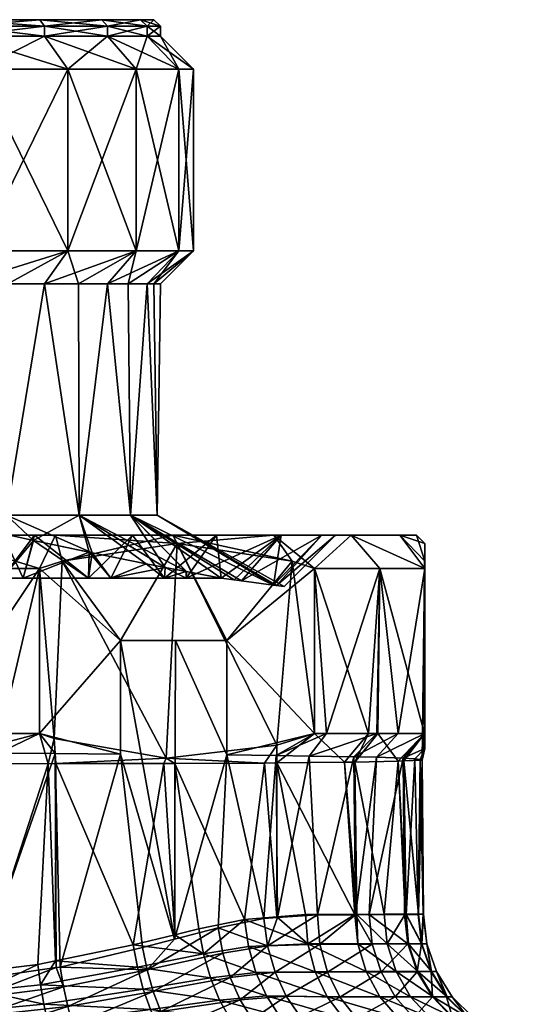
# Model space of a CAD drawing. Extents: x -0.145 to 0.145, y -0.159 to -0.001.
# Tile 31 of 94: x -0.072 to -0.057, y -0.031 to -0.001. Entities that reach past the tile are written whole.
import ezdxf

# ---------------------------------------------------------------- set-up
doc = ezdxf.new("R2010")
doc.units = 0
doc.layers.add('mesh', color=7, linetype='CONTINUOUS')

msp = doc.modelspace()

# ---------------------------------------------------------------- meshes
at = {"layer": 'mesh'}
mesh = msp.add_polyface(dxfattribs=at)
corners = [(-0.08014, -0.008695, -0.011341), (-0.076776, -0.007695, -0.011898), (-0.08014, -0.007695, -0.012341), (-0.077035, -0.008695, -0.010932), (-0.075345, -0.008695, -0.010341), (-0.07364, -0.007695, -0.010599), (-0.07414, -0.008695, -0.009733), (-0.07364, -0.007695, 0.011917), (-0.075345, -0.008695, 0.011659), (-0.077035, -0.008695, 0.01225), (-0.08014, -0.007695, 0.013659), (-0.08014, -0.008695, 0.012659), (-0.076776, -0.007695, 0.013216), (-0.08014, -0.000695, 0.000659), (-0.077086, -0.000695, -0.010739), (-0.07424, -0.000695, -0.00956), (-0.08014, -0.000695, -0.011141), (-0.071797, -0.000695, -0.007685), (-0.07424, -0.000695, 0.010878), (-0.077086, -0.000695, 0.012057), (-0.071797, -0.000695, 0.009003), (-0.069921, -0.000695, 0.006559), (-0.077035, -0.001195, -0.010932), (-0.077035, -0.000895, -0.010932), (-0.08014, -0.001195, -0.011341), (-0.07414, -0.000895, -0.009733), (-0.07414, -0.001195, -0.009733), (-0.07414, -0.001195, 0.011051), (-0.077035, -0.000895, 0.01225), (-0.07414, -0.000895, 0.011051), (-0.077035, -0.001195, 0.01225), (-0.08014, -0.000895, 0.012659), (-0.08014, -0.001195, 0.012659), (-0.08014, -0.000895, -0.011341), (-0.076776, -0.002195, -0.011898), (-0.08014, -0.002195, -0.012341), (-0.07364, -0.002195, -0.010599), (-0.07364, -0.002195, 0.011917), (-0.076776, -0.002195, 0.013216), (-0.08014, -0.002195, 0.013659), (-0.08014, -0.000695, 0.012459), (-0.083246, -0.008695, -0.010932), (-0.084936, -0.008695, 0.011659)]
mesh.append_faces([[corners[k] for k in face] for face in [(0, 1, 2, 2), (3, 1, 0, 0), (4, 1, 3, 3), (4, 5, 1, 1), (6, 5, 4, 4), (7, 8, 9, 9), (10, 9, 11, 11), (12, 9, 10, 10), (12, 7, 9, 9), (13, 14, 15, 15), (13, 16, 14, 14), (15, 17, 13, 13), (13, 18, 19, 19), (13, 20, 18, 18), (21, 20, 13, 13), (22, 23, 24, 24), (22, 25, 23, 23), (26, 25, 22, 22), (27, 28, 29, 29), (30, 28, 27, 27), (30, 31, 28, 28), (32, 31, 30, 30), (24, 23, 33, 33), (34, 22, 35, 35), (34, 26, 22, 22), (36, 26, 34, 34), (37, 30, 27, 27), (38, 30, 37, 37), (38, 32, 30, 30), (39, 32, 38, 38), (35, 22, 24, 24), (1, 34, 2, 2), (1, 36, 34, 34), (5, 36, 1, 1), (12, 38, 7, 7), (12, 39, 38, 38), (10, 39, 12, 12), (2, 34, 35, 35), (23, 14, 33, 33), (23, 15, 14, 14), (25, 15, 23, 23), (29, 19, 18, 18), (28, 19, 29, 29), (28, 40, 19, 19), (31, 40, 28, 28), (33, 14, 16, 16), (0, 41, 3, 3), (8, 42, 9, 9)]])
mesh = msp.add_polyface(dxfattribs=at)
corners = [(-0.072761, -0.008695, -0.008675), (-0.07364, -0.007695, -0.010599), (-0.07414, -0.008695, -0.009733), (-0.070948, -0.007695, -0.008533), (-0.071655, -0.008695, -0.007826), (-0.070627, -0.008695, -0.006486), (-0.068882, -0.007695, -0.005841), (-0.069748, -0.008695, -0.005341), (-0.071655, -0.008695, 0.009144), (-0.070948, -0.007695, 0.009851), (-0.068882, -0.007695, 0.007159), (-0.070627, -0.008695, 0.007804), (-0.069748, -0.008695, 0.006659), (-0.07364, -0.007695, 0.011917), (-0.07414, -0.008695, 0.011051), (-0.075345, -0.008695, 0.011659), (-0.072761, -0.008695, 0.009993), (-0.08014, -0.000695, 0.000659), (-0.069921, -0.000695, -0.005241), (-0.068743, -0.000695, -0.002395), (-0.071797, -0.000695, -0.007685), (-0.068743, -0.000695, 0.003713), (-0.069921, -0.000695, 0.006559), (-0.06834, -0.000695, 0.000659), (-0.07414, -0.001195, -0.009733), (-0.071655, -0.000895, -0.007826), (-0.07414, -0.000895, -0.009733), (-0.071655, -0.001195, -0.007826), (-0.069748, -0.000895, -0.005341), (-0.069748, -0.001195, -0.005341), (-0.069748, -0.001195, 0.006659), (-0.071655, -0.000895, 0.009144), (-0.069748, -0.000895, 0.006659), (-0.071655, -0.001195, 0.009144), (-0.07414, -0.000895, 0.011051), (-0.07414, -0.001195, 0.011051), (-0.07364, -0.002195, -0.010599), (-0.070948, -0.002195, -0.008533), (-0.068882, -0.002195, -0.005841), (-0.068882, -0.002195, 0.007159), (-0.070948, -0.002195, 0.009851), (-0.07364, -0.002195, 0.011917), (-0.076776, -0.002195, 0.013216), (-0.07424, -0.000695, -0.00956), (-0.071797, -0.000695, 0.009003), (-0.07424, -0.000695, 0.010878)]
mesh.append_faces([[corners[k] for k in face] for face in [(0, 1, 2, 2), (0, 3, 1, 1), (4, 3, 0, 0), (5, 3, 4, 4), (5, 6, 3, 3), (7, 6, 5, 5), (8, 9, 10, 10), (10, 11, 8, 8), (10, 12, 11, 11), (13, 14, 15, 15), (9, 14, 13, 13), (9, 16, 14, 14), (8, 16, 9, 9), (17, 18, 19, 19), (17, 20, 18, 18), (17, 21, 22, 22), (17, 23, 21, 21), (19, 23, 17, 17), (24, 25, 26, 26), (27, 25, 24, 24), (27, 28, 25, 25), (29, 28, 27, 27), (30, 31, 32, 32), (33, 31, 30, 30), (33, 34, 31, 31), (35, 34, 33, 33), (36, 27, 24, 24), (37, 27, 36, 36), (37, 29, 27, 27), (38, 29, 37, 37), (39, 33, 30, 30), (40, 33, 39, 39), (40, 35, 33, 33), (41, 35, 40, 40), (1, 37, 36, 36), (3, 37, 1, 1), (3, 38, 37, 37), (9, 41, 40, 40), (13, 41, 9, 9), (13, 42, 41, 41), (26, 20, 43, 43), (25, 20, 26, 26), (25, 18, 20, 20), (28, 18, 25, 25), (32, 44, 22, 22), (31, 44, 32, 32), (31, 45, 44, 44), (34, 45, 31, 31)]])
mesh = msp.add_polyface(dxfattribs=at)
corners = [(-0.069121, -0.008695, -0.003826), (-0.068882, -0.007695, -0.005841), (-0.069748, -0.008695, -0.005341), (-0.067583, -0.007695, -0.002706), (-0.068549, -0.008695, -0.002447), (-0.068342, -0.008695, -0.00087), (-0.06714, -0.007695, 0.000659), (-0.06814, -0.008695, 0.000659), (-0.068549, -0.008695, 0.003765), (-0.067583, -0.007695, 0.004024), (-0.068342, -0.008695, 0.002188), (-0.069748, -0.008695, 0.006659), (-0.068882, -0.007695, 0.007159), (-0.069121, -0.008695, 0.005144), (-0.069748, -0.001195, -0.005341), (-0.068549, -0.000895, -0.002447), (-0.069748, -0.000895, -0.005341), (-0.068549, -0.001195, -0.002447), (-0.06814, -0.000895, 0.000659), (-0.06814, -0.001195, 0.000659), (-0.068549, -0.000895, 0.003765), (-0.068549, -0.001195, 0.003765), (-0.069748, -0.000895, 0.006659), (-0.069748, -0.001195, 0.006659), (-0.068882, -0.002195, -0.005841), (-0.067583, -0.002195, -0.002706), (-0.06714, -0.002195, 0.000659), (-0.067583, -0.002195, 0.004024), (-0.068882, -0.002195, 0.007159), (-0.070948, -0.007695, -0.008533), (-0.070948, -0.002195, 0.009851), (-0.070948, -0.007695, 0.009851), (-0.068743, -0.000695, -0.002395), (-0.069921, -0.000695, -0.005241), (-0.06834, -0.000695, 0.000659), (-0.068743, -0.000695, 0.003713), (-0.069921, -0.000695, 0.006559), (-0.069046, -0.015695, -0.003915)]
mesh.append_faces([[corners[k] for k in face] for face in [(0, 1, 2, 2), (0, 3, 1, 1), (4, 3, 0, 0), (5, 3, 4, 4), (5, 6, 3, 3), (7, 6, 5, 5), (6, 8, 9, 9), (6, 10, 8, 8), (7, 10, 6, 6), (9, 11, 12, 12), (9, 13, 11, 11), (8, 13, 9, 9), (14, 15, 16, 16), (17, 15, 14, 14), (17, 18, 15, 15), (19, 18, 17, 17), (19, 20, 18, 18), (21, 20, 19, 19), (21, 22, 20, 20), (23, 22, 21, 21), (24, 17, 14, 14), (25, 17, 24, 24), (25, 19, 17, 17), (26, 19, 25, 25), (26, 21, 19, 19), (27, 21, 26, 26), (27, 23, 21, 21), (28, 23, 27, 27), (1, 24, 29, 29), (1, 25, 24, 24), (3, 25, 1, 1), (3, 26, 25, 25), (6, 26, 3, 3), (6, 27, 26, 26), (9, 27, 6, 6), (9, 28, 27, 27), (12, 28, 9, 9), (12, 30, 28, 28), (31, 30, 12, 12), (16, 32, 33, 33), (15, 32, 16, 16), (15, 34, 32, 32), (18, 34, 15, 15), (18, 35, 34, 34), (20, 35, 18, 18), (20, 36, 35, 35), (22, 36, 20, 20), (37, 4, 0, 0)]])
mesh = msp.add_polyface(dxfattribs=at)
corners = [(-0.07514, -0.016305, -0.011641), (-0.071323, -0.016305, -0.013588), (-0.071957, -0.016305, -0.011222), (-0.07514, -0.016305, -0.014091), (-0.071957, -0.016305, 0.01254), (-0.07514, -0.016305, 0.015409), (-0.07514, -0.016305, 0.012959), (-0.071323, -0.016305, 0.014906), (-0.06899, -0.016305, 0.011311), (-0.06899, -0.016305, -0.009993), (-0.070325, -0.017605, -0.009151), (-0.072936, -0.017605, -0.010051), (-0.072293, -0.017605, -0.009966), (-0.072936, -0.017605, 0.011369), (-0.070325, -0.017605, 0.010469), (-0.072293, -0.017605, 0.011284), (-0.071799, -0.017305, -0.014733), (-0.071121, -0.017084, -0.014341), (-0.07514, -0.017305, -0.015091), (-0.071799, -0.017305, 0.016051), (-0.071121, -0.017084, 0.015659), (-0.06764, -0.016555, 0.013649), (-0.07514, -0.017305, 0.016409), (-0.072935, -0.016249, 0.011403), (-0.07514, -0.017605, 0.011659), (-0.073648, -0.016091, 0.011557), (-0.071989, -0.016459, 0.011198), (-0.072935, -0.016249, -0.010085), (-0.073651, -0.01609, -0.01024), (-0.071989, -0.016459, -0.00988), (-0.072761, -0.008695, 0.009993), (-0.075345, -0.015694, 0.011659), (-0.07414, -0.008695, 0.011051), (-0.072799, -0.015695, 0.010151), (-0.071655, -0.008695, 0.009144), (-0.0706, -0.015695, 0.007938), (-0.070627, -0.008695, 0.007804), (-0.069748, -0.008695, 0.006659), (-0.069046, -0.015695, 0.005233), (-0.072799, -0.015695, -0.008833), (-0.072761, -0.008695, -0.008675), (-0.07414, -0.008695, -0.009733), (-0.071655, -0.008695, -0.007826), (-0.0706, -0.015695, -0.00662), (-0.070627, -0.008695, -0.006486), (-0.069748, -0.008695, -0.005341), (-0.069046, -0.015695, -0.003915), (-0.070301, -0.016816, 0.010529), (-0.070213, -0.016835, -0.009176), (-0.075345, -0.015694, -0.010341), (-0.068574, -0.017166, -0.008166)]
mesh.append_faces([[corners[k] for k in face] for face in [(0, 1, 2, 2), (0, 3, 1, 1), (4, 5, 6, 6), (4, 7, 5, 5), (8, 7, 4, 4), (9, 10, 2, 2), (2, 11, 0, 0), (10, 12, 2, 2), (6, 13, 4, 4), (4, 14, 8, 8), (13, 15, 4, 4), (1, 16, 17, 17), (3, 16, 1, 1), (3, 18, 16, 16), (7, 19, 5, 5), (7, 20, 19, 19), (21, 20, 7, 7), (19, 22, 5, 5), (23, 24, 25, 25), (26, 13, 23, 23), (11, 27, 28, 28), (12, 29, 27, 27), (30, 31, 32, 32), (30, 33, 31, 31), (34, 33, 30, 30), (34, 35, 33, 33), (36, 35, 34, 34), (37, 35, 36, 36), (37, 38, 35, 35), (39, 40, 41, 41), (39, 42, 40, 40), (43, 42, 39, 39), (43, 44, 42, 42), (43, 45, 44, 44), (46, 45, 43, 43), (47, 15, 26, 26), (10, 48, 29, 29), (28, 39, 49, 49), (28, 27, 39, 39), (29, 39, 27, 27), (48, 39, 29, 29), (48, 43, 39, 39), (48, 50, 43, 43), (26, 35, 47, 47), (26, 33, 35, 35), (33, 25, 31, 31), (33, 23, 25, 25), (26, 23, 33, 33)]])
mesh = msp.add_polyface(dxfattribs=at)
corners = [(-0.066443, -0.016305, 0.009356), (-0.067765, -0.016305, 0.013433), (-0.06899, -0.016305, 0.011311), (-0.064711, -0.016305, 0.011089), (-0.064488, -0.016305, 0.006809), (-0.062367, -0.016305, 0.008034), (-0.06326, -0.016305, 0.003843), (-0.060893, -0.016305, 0.004477), (-0.06284, -0.016305, 0.000659), (-0.06039, -0.016305, 0.000659), (-0.06326, -0.016305, -0.002524), (-0.060893, -0.016305, -0.003159), (-0.064488, -0.016305, -0.005491), (-0.062367, -0.016305, -0.006716), (-0.066443, -0.016305, -0.008038), (-0.064711, -0.016305, -0.009771), (-0.06899, -0.016305, -0.009993), (-0.067765, -0.016305, -0.012115), (-0.071957, -0.016305, -0.011222), (-0.071323, -0.016305, -0.013588), (-0.071323, -0.016305, 0.014906), (-0.066306, -0.017605, 0.007213), (-0.06764, -0.016555, -0.012331), (-0.071121, -0.017084, -0.014341), (-0.063481, -0.017305, -0.00993), (-0.06416, -0.017084, -0.010322), (-0.06014, -0.017305, -0.004143), (-0.06014, -0.017305, 0.005461), (-0.06764, -0.016555, 0.013649), (-0.06416, -0.017084, 0.01164), (-0.063481, -0.017305, 0.011248), (-0.069121, -0.008695, 0.005144), (-0.069046, -0.015695, 0.005233), (-0.069748, -0.008695, 0.006659), (-0.068549, -0.008695, 0.003765), (-0.068242, -0.015695, 0.002219), (-0.068342, -0.008695, 0.002188), (-0.06814, -0.008695, 0.000659), (-0.068242, -0.015695, -0.000883), (-0.068342, -0.008695, -0.00087), (-0.068549, -0.008695, -0.002447), (-0.069046, -0.015695, -0.003915), (-0.069121, -0.008695, -0.003826), (-0.069748, -0.008695, -0.005341), (-0.0706, -0.015695, -0.00662), (-0.067358, -0.017404, -0.007115), (-0.064719, -0.017815, -0.002134), (-0.06463, -0.017827, 0.002693), (-0.064719, -0.017815, 0.003452), (-0.0706, -0.015695, 0.007938), (-0.068574, -0.017166, 0.009484), (-0.070301, -0.016816, 0.010529), (-0.067996, -0.01728, 0.008985), (-0.067363, -0.017403, 0.008438)]
mesh.append_faces([[corners[k] for k in face] for face in [(0, 1, 2, 2), (0, 3, 1, 1), (4, 3, 0, 0), (4, 5, 3, 3), (6, 5, 4, 4), (6, 7, 5, 5), (8, 7, 6, 6), (8, 9, 7, 7), (10, 9, 8, 8), (10, 11, 9, 9), (12, 11, 10, 10), (12, 13, 11, 11), (14, 13, 12, 12), (14, 15, 13, 13), (16, 15, 14, 14), (16, 17, 15, 15), (18, 17, 16, 16), (18, 19, 17, 17), (2, 1, 20, 20), (0, 21, 4, 4), (17, 22, 15, 15), (17, 23, 22, 22), (19, 23, 17, 17), (15, 24, 13, 13), (22, 25, 15, 15), (13, 26, 11, 11), (7, 27, 5, 5), (1, 28, 20, 20), (1, 29, 28, 28), (3, 29, 1, 1), (5, 30, 3, 3), (31, 32, 33, 33), (34, 32, 31, 31), (34, 35, 32, 32), (36, 35, 34, 34), (37, 35, 36, 36), (37, 38, 35, 35), (39, 38, 37, 37), (39, 40, 38, 38), (41, 42, 43, 43), (38, 40, 41, 41), (44, 45, 41, 41), (46, 38, 41, 41), (47, 35, 38, 38), (48, 32, 35, 35), (49, 50, 51, 51), (32, 52, 49, 49), (21, 53, 32, 32)]])
mesh = msp.add_polyface(dxfattribs=at)
corners = [(-0.082684, -0.019485, 0.013807), (-0.080722, -0.019485, 0.014757), (-0.080722, -0.022892, 0.014757), (-0.076984, -0.022893, 0.015709), (-0.077055, -0.022305, 0.016292), (-0.075141, -0.022305, 0.016277), (-0.079035, -0.022893, 0.015186), (-0.078481, -0.022305, 0.016051), (-0.071957, -0.016305, -0.011222), (-0.072293, -0.017605, -0.009966), (-0.072936, -0.017605, -0.010051), (-0.07514, -0.016305, -0.011641), (-0.07514, -0.017605, -0.010341), (-0.075691, -0.017605, -0.010268), (-0.078324, -0.016305, -0.011222), (-0.077987, -0.017605, -0.009966), (-0.078415, -0.017605, -0.009789), (-0.08129, -0.016305, -0.009993), (-0.08064, -0.017605, -0.008867), (-0.080934, -0.017605, -0.008642), (-0.08129, -0.016305, 0.011311), (-0.08064, -0.017605, 0.010185), (-0.078415, -0.017605, 0.011107), (-0.078324, -0.016305, 0.01254), (-0.077987, -0.017605, 0.011284), (-0.075691, -0.017605, 0.011587), (-0.07514, -0.016305, 0.012959), (-0.07514, -0.017605, 0.011659), (-0.072936, -0.017605, 0.011369), (-0.071957, -0.016305, 0.01254), (-0.072293, -0.017605, 0.011284), (-0.070325, -0.017605, 0.010469), (-0.069348, -0.019485, 0.014635), (-0.069348, -0.022926, 0.014635), (-0.071799, -0.022305, 0.016051), (-0.071799, -0.017305, 0.016051), (-0.071121, -0.017084, 0.015659), (-0.071357, -0.022453, -0.014477), (-0.071799, -0.017305, -0.014733), (-0.071799, -0.022305, -0.014733), (-0.071121, -0.017084, -0.014341), (-0.067967, -0.02305, -0.01252), (-0.079163, -0.022527, -0.014339), (-0.07916, -0.017084, -0.014341), (-0.08264, -0.016555, -0.012331), (-0.078481, -0.022305, -0.014733), (-0.078481, -0.017305, -0.014733), (-0.075275, -0.022305, -0.01509), (-0.07514, -0.017305, -0.015091), (-0.075142, -0.022305, -0.015077), (-0.078481, -0.017305, 0.016051), (-0.07916, -0.017084, 0.015659), (-0.084487, -0.019485, 0.012583), (-0.07514, -0.017305, 0.016409), (-0.072977, -0.022305, 0.01626), (-0.073648, -0.016091, 0.011557), (-0.072935, -0.016249, 0.011403), (-0.071989, -0.016459, 0.011198), (-0.073651, -0.01609, -0.01024), (-0.072935, -0.016249, -0.010085), (-0.070325, -0.017605, -0.009151), (-0.071989, -0.016459, -0.00988), (-0.080921, -0.015695, -0.008619), (-0.080249, -0.015695, -0.009083), (-0.078413, -0.015695, -0.009778), (-0.077769, -0.015695, -0.010022), (-0.070301, -0.016816, 0.010529), (-0.06964, -0.017605, 0.010185), (-0.06964, -0.017605, -0.008867), (-0.070213, -0.016835, -0.009176)]
mesh.append_faces([[corners[k] for k in face] for face in [(0, 1, 2, 2), (3, 4, 5, 5), (6, 7, 4, 4), (8, 9, 10, 10), (11, 12, 13, 13), (14, 15, 16, 16), (17, 18, 19, 19), (20, 21, 22, 22), (23, 24, 25, 25), (26, 27, 28, 28), (29, 30, 31, 31), (32, 33, 34, 34), (35, 32, 34, 34), (35, 36, 32, 32), (37, 38, 39, 39), (37, 40, 38, 38), (41, 40, 37, 37), (42, 43, 44, 44), (45, 43, 42, 42), (45, 46, 43, 43), (47, 46, 45, 45), (47, 48, 46, 46), (49, 48, 47, 47), (49, 38, 48, 48), (39, 38, 49, 49), (7, 2, 1, 1), (1, 50, 7, 7), (1, 51, 50, 50), (52, 51, 1, 1), (4, 7, 50, 50), (53, 4, 50, 50), (54, 35, 34, 34), (54, 53, 35, 35), (5, 53, 54, 54), (5, 4, 53, 53), (55, 27, 25, 25), (56, 28, 27, 27), (57, 30, 28, 28), (10, 58, 12, 12), (9, 59, 10, 10), (60, 61, 9, 9), (18, 62, 19, 19), (16, 63, 18, 18), (15, 64, 16, 16), (13, 65, 15, 15), (66, 31, 30, 30), (66, 67, 31, 31), (68, 69, 60, 60)]])
mesh = msp.add_polyface(dxfattribs=at)
corners = [(-0.069348, -0.019485, 0.014635), (-0.066134, -0.019485, 0.01278), (-0.067684, -0.019485, 0.013807), (-0.066134, -0.022955, 0.01278), (-0.067713, -0.028531, 0.013758), (-0.071357, -0.022453, -0.014477), (-0.071312, -0.023218, -0.013645), (-0.067967, -0.02305, -0.01252), (-0.066443, -0.016305, -0.008038), (-0.068024, -0.017605, -0.007627), (-0.06899, -0.016305, -0.009993), (-0.067362, -0.017605, -0.007119), (-0.064488, -0.016305, -0.005491), (-0.066306, -0.017605, -0.005895), (-0.06964, -0.017605, -0.008867), (-0.070325, -0.017605, -0.009151), (-0.06899, -0.016305, 0.011311), (-0.068024, -0.017605, 0.008945), (-0.066443, -0.016305, 0.009356), (-0.06964, -0.017605, 0.010185), (-0.070325, -0.017605, 0.010469), (-0.064488, -0.016305, 0.006809), (-0.066306, -0.017605, 0.007213), (-0.065915, -0.017657, 0.006523), (-0.067362, -0.017605, 0.008437), (-0.06764, -0.016555, 0.013649), (-0.06416, -0.017084, 0.01164), (-0.071121, -0.017084, 0.015659), (-0.06764, -0.016555, -0.012331), (-0.071121, -0.017084, -0.014341), (-0.064621, -0.022655, -0.010588), (-0.06416, -0.017084, -0.010322), (-0.067996, -0.01728, 0.008985), (-0.068574, -0.017166, 0.009484), (-0.067363, -0.017403, 0.008438), (-0.068574, -0.017166, -0.008166), (-0.067996, -0.01728, -0.007667), (-0.067358, -0.017404, -0.007115), (-0.070301, -0.016816, 0.010529), (-0.070213, -0.016835, -0.009176), (-0.069046, -0.015695, -0.003915), (-0.065915, -0.017657, -0.005204), (-0.0706, -0.015695, -0.00662), (-0.065686, -0.017688, -0.0048), (-0.064719, -0.017815, -0.002134), (-0.06463, -0.017827, -0.001375), (-0.068242, -0.015695, -0.000883), (-0.064719, -0.017815, 0.003452), (-0.068242, -0.015695, 0.002219), (-0.06463, -0.017827, 0.002693), (-0.065686, -0.017688, 0.006118), (-0.069046, -0.015695, 0.005233), (-0.0706, -0.015695, 0.007938)]
mesh.append_faces([[corners[k] for k in face] for face in [(0, 1, 2, 2), (2, 1, 3, 3), (4, 0, 2, 2), (5, 6, 7, 7), (8, 9, 10, 10), (8, 11, 9, 9), (12, 11, 8, 8), (12, 13, 11, 11), (10, 14, 15, 15), (9, 14, 10, 10), (16, 17, 18, 18), (16, 19, 17, 17), (20, 19, 16, 16), (21, 22, 23, 23), (18, 24, 22, 22), (17, 24, 18, 18), (1, 25, 26, 26), (0, 25, 1, 1), (0, 27, 25, 25), (7, 28, 29, 29), (30, 28, 7, 7), (30, 31, 28, 28), (32, 19, 33, 33), (32, 17, 19, 19), (34, 17, 32, 32), (34, 24, 17, 17), (22, 24, 34, 34), (9, 35, 14, 14), (9, 36, 35, 35), (11, 36, 9, 9), (11, 37, 36, 36), (13, 37, 11, 11), (33, 19, 38, 38), (14, 35, 39, 39), (40, 13, 41, 41), (40, 37, 13, 13), (42, 36, 37, 37), (42, 35, 36, 36), (43, 40, 41, 41), (44, 40, 43, 43), (45, 46, 44, 44), (47, 48, 49, 49), (50, 51, 47, 47), (23, 51, 50, 50), (22, 51, 23, 23), (52, 32, 33, 33), (51, 34, 32, 32)]])
mesh = msp.add_polyface(dxfattribs=at)
corners = [(-0.064624, -0.023196, -0.00975), (-0.063481, -0.022305, -0.00993), (-0.064621, -0.022655, -0.010588), (-0.062576, -0.023176, -0.007311), (-0.061841, -0.022305, -0.007777), (-0.06226, -0.02317, -0.006651), (-0.061563, -0.022305, -0.007186), (-0.060949, -0.023145, -0.003914), (-0.0616, -0.023026, 0.00718), (-0.06014, -0.022305, 0.005461), (-0.060792, -0.023055, 0.004668), (-0.062285, -0.023013, 0.008259), (-0.06095, -0.022305, 0.007493), (-0.061589, -0.022305, 0.008477), (-0.063638, -0.022987, 0.010393), (-0.063118, -0.022305, 0.010833), (-0.064643, -0.022974, 0.011354), (-0.063481, -0.022305, 0.011248), (-0.066134, -0.022955, 0.01278), (-0.06326, -0.016305, 0.003843), (-0.064488, -0.016305, 0.006809), (-0.065686, -0.017688, 0.006118), (-0.065915, -0.017657, -0.005204), (-0.066306, -0.017605, -0.005895), (-0.064488, -0.016305, -0.005491), (-0.065915, -0.017657, 0.006523), (-0.06463, -0.017827, 0.002693), (-0.06284, -0.016305, 0.000659), (-0.064719, -0.017815, 0.003452), (-0.065686, -0.017688, -0.0048), (-0.064719, -0.017815, -0.002134), (-0.06326, -0.016305, -0.002524), (-0.06463, -0.017827, -0.001375), (-0.064394, -0.017858, 0.000659), (-0.064711, -0.016305, -0.009771), (-0.06416, -0.017084, -0.010322), (-0.063481, -0.017305, -0.00993), (-0.062367, -0.016305, -0.006716), (-0.061501, -0.017305, -0.007216), (-0.06014, -0.017305, -0.004143), (-0.064711, -0.016305, 0.011089), (-0.063481, -0.017305, 0.011248), (-0.06416, -0.017084, 0.01164), (-0.062367, -0.016305, 0.008034), (-0.061501, -0.017305, 0.008534), (-0.06014, -0.017305, 0.005461), (-0.066134, -0.019485, 0.01278), (-0.06015, -0.022305, -0.004172), (-0.068242, -0.015695, -0.000883)]
mesh.append_faces([[corners[k] for k in face] for face in [(0, 1, 2, 2), (3, 4, 1, 1), (5, 4, 3, 3), (5, 6, 4, 4), (7, 6, 5, 5), (8, 9, 10, 10), (11, 12, 8, 8), (11, 13, 12, 12), (14, 13, 11, 11), (14, 15, 13, 13), (16, 15, 14, 14), (16, 17, 15, 15), (18, 17, 16, 16), (19, 20, 21, 21), (22, 23, 24, 24), (20, 25, 21, 21), (19, 26, 27, 27), (19, 28, 26, 26), (21, 28, 19, 19), (24, 29, 22, 22), (24, 30, 29, 29), (31, 30, 24, 24), (31, 32, 30, 30), (27, 32, 31, 31), (27, 33, 32, 32), (26, 33, 27, 27), (34, 35, 36, 36), (37, 38, 39, 39), (36, 38, 37, 37), (40, 41, 42, 42), (43, 44, 41, 41), (45, 44, 43, 43), (46, 17, 18, 18), (46, 41, 17, 17), (46, 42, 41, 41), (1, 35, 2, 2), (1, 36, 35, 35), (4, 36, 1, 1), (4, 38, 36, 36), (6, 38, 4, 4), (15, 17, 41, 41), (44, 15, 41, 41), (13, 44, 12, 12), (13, 15, 44, 44), (7, 47, 6, 6), (6, 47, 38, 38), (33, 48, 32, 32), (26, 48, 33, 33)]])
mesh = msp.add_polyface(dxfattribs=at)
corners = [(-0.060779, -0.023137, -0.003049), (-0.060703, -0.027779, -0.003064), (-0.060329, -0.027779, -0.001269), (-0.060438, -0.023068, 0.003567), (-0.060707, -0.027782, 0.004697), (-0.060792, -0.023055, 0.004668), (-0.060344, -0.02778, 0.003001), (-0.060278, -0.023097, 0.000812), (-0.060193, -0.027779, 0.000816), (-0.060751, -0.027783, 0.004903), (-0.059951, -0.029515, 0.003058), (-0.060244, -0.02867, 0.003015), (-0.060084, -0.028669, 0.000691), (-0.060184, -0.027779, 0.000692), (-0.060654, -0.028673, 0.004929), (-0.060633, -0.028669, -0.003222), (-0.06073, -0.027779, -0.003195), (-0.06023, -0.028669, -0.001283), (-0.059937, -0.029514, -0.001324), (-0.061281, -0.028669, -0.005077), (-0.060348, -0.029514, -0.003301), (-0.06014, -0.022764, 0.003626), (-0.06014, -0.022305, 0.005461), (-0.0616, -0.023026, 0.00718), (-0.06095, -0.022305, 0.007493), (-0.06039, -0.016305, 0.000659), (-0.06014, -0.016555, 0.000659), (-0.060893, -0.016305, 0.004477), (-0.06014, -0.017084, -0.00336), (-0.060893, -0.016305, -0.003159), (-0.06014, -0.017305, -0.004143), (-0.06014, -0.017084, 0.004678), (-0.06014, -0.017305, 0.005461), (-0.061501, -0.017305, 0.008534), (-0.060219, -0.023108, -0.000211), (-0.06015, -0.022305, -0.004172), (-0.060949, -0.023145, -0.003914), (-0.061501, -0.017305, -0.007216)]
mesh.append_faces([[corners[k] for k in face] for face in [(0, 1, 2, 2), (3, 4, 5, 5), (3, 6, 4, 4), (7, 6, 3, 3), (7, 8, 6, 6), (4, 9, 5, 5), (10, 11, 12, 12), (8, 13, 12, 12), (11, 8, 12, 12), (11, 6, 8, 8), (4, 6, 11, 11), (14, 4, 11, 11), (9, 4, 14, 14), (15, 1, 16, 16), (17, 1, 15, 15), (17, 2, 1, 1), (13, 2, 17, 17), (17, 12, 13, 13), (17, 18, 12, 12), (15, 18, 17, 17), (19, 20, 15, 15), (3, 21, 7, 7), (5, 21, 3, 3), (5, 22, 21, 21), (23, 24, 22, 22), (25, 26, 27, 27), (25, 28, 26, 26), (29, 28, 25, 25), (29, 30, 28, 28), (27, 31, 32, 32), (26, 31, 27, 27), (31, 22, 32, 32), (31, 21, 22, 22), (26, 21, 31, 31), (24, 32, 22, 22), (24, 33, 32, 32), (0, 2, 34, 34), (34, 8, 7, 7), (34, 13, 8, 8), (2, 13, 34, 34), (0, 35, 36, 36), (34, 35, 0, 0), (7, 21, 34, 34), (30, 35, 34, 34), (26, 34, 21, 21), (28, 34, 26, 26), (28, 30, 34, 34), (37, 35, 30, 30)]])
mesh = msp.add_polyface(dxfattribs=at)
corners = [(-0.069348, -0.022926, 0.014635), (-0.067713, -0.028531, 0.013758), (-0.068683, -0.028783, 0.014335), (-0.064993, -0.0232, -0.01019), (-0.064616, -0.027854, -0.00975), (-0.064624, -0.023196, -0.00975), (-0.065597, -0.027938, -0.01072), (-0.06771, -0.023213, -0.012136), (-0.06698, -0.028223, -0.011741), (-0.067703, -0.028398, -0.012138), (-0.068045, -0.023214, -0.012376), (-0.068971, -0.028704, -0.012836), (-0.071312, -0.023218, -0.013645), (-0.066134, -0.022955, 0.01278), (-0.066393, -0.028188, 0.012971), (-0.065018, -0.027906, 0.011847), (-0.064643, -0.022974, 0.011354), (-0.064604, -0.027878, 0.011399), (-0.067684, -0.019485, 0.013807), (-0.069348, -0.019485, 0.014635), (-0.071175, -0.029374, 0.015271), (-0.064902, -0.028738, 0.01186), (-0.068544, -0.029457, 0.014334), (-0.071074, -0.029978, 0.015292), (-0.066253, -0.028954, 0.012964), (-0.068358, -0.030111, 0.014439), (-0.06603, -0.029691, 0.013079), (-0.064672, -0.029532, 0.012002), (-0.063315, -0.028687, 0.010154), (-0.06368, -0.028671, -0.008965), (-0.065477, -0.028754, -0.010731), (-0.066843, -0.028977, -0.011739), (-0.06884, -0.029384, -0.012842), (-0.071316, -0.02919, -0.013627), (-0.065253, -0.029536, -0.010872), (-0.063455, -0.029518, -0.009159), (-0.066631, -0.029704, -0.011861), (-0.068662, -0.030043, -0.012957), (-0.071772, -0.02991, -0.013838), (-0.067967, -0.02305, -0.01252), (-0.064621, -0.022655, -0.010588)]
mesh.append_faces([[corners[k] for k in face] for face in [(0, 1, 2, 2), (3, 4, 5, 5), (3, 6, 4, 4), (7, 6, 3, 3), (7, 8, 6, 6), (7, 9, 8, 8), (10, 9, 7, 7), (10, 11, 9, 9), (12, 11, 10, 10), (13, 14, 1, 1), (13, 15, 14, 14), (16, 15, 13, 13), (16, 17, 15, 15), (1, 18, 13, 13), (0, 19, 1, 1), (20, 0, 2, 2), (14, 15, 21, 21), (22, 2, 1, 1), (22, 20, 2, 2), (23, 20, 22, 22), (14, 22, 1, 1), (14, 24, 22, 22), (21, 24, 14, 14), (24, 25, 22, 22), (21, 26, 24, 24), (21, 27, 26, 26), (28, 27, 21, 21), (15, 17, 21, 21), (29, 4, 6, 6), (6, 30, 29, 29), (6, 31, 30, 30), (8, 31, 6, 6), (8, 9, 31, 31), (11, 31, 9, 9), (11, 32, 31, 31), (33, 32, 11, 11), (30, 34, 35, 35), (31, 34, 30, 30), (31, 36, 34, 34), (32, 36, 31, 31), (32, 37, 36, 36), (38, 37, 32, 32), (39, 10, 7, 7), (39, 12, 10, 10), (3, 39, 7, 7), (3, 40, 39, 39), (5, 40, 3, 3)]])
mesh = msp.add_polyface(dxfattribs=at)
corners = [(-0.071312, -0.023218, -0.013645), (-0.071316, -0.02919, -0.013627), (-0.068971, -0.028704, -0.012836), (-0.071542, -0.023219, -0.013734), (-0.071856, -0.029302, -0.013809), (-0.073585, -0.029514, -0.014098), (-0.071175, -0.029374, 0.015271), (-0.071334, -0.022915, 0.015187), (-0.069348, -0.022926, 0.014635), (-0.071303, -0.029393, 0.015295), (-0.073715, -0.029739, 0.015745), (-0.073059, -0.022905, 0.015666), (-0.075184, -0.029753, 0.015762), (-0.075184, -0.022897, 0.015817), (-0.076315, -0.029763, 0.015774), (-0.076984, -0.022893, 0.015709), (-0.078545, -0.029495, 0.015436), (-0.079035, -0.022893, 0.015186), (-0.079049, -0.029381, 0.015258), (-0.081705, -0.028778, 0.014325), (-0.080722, -0.022892, 0.014757), (-0.081844, -0.029452, 0.014324), (-0.071772, -0.02991, -0.013838), (-0.080368, -0.028942, -0.013259), (-0.080487, -0.029591, -0.013273), (-0.079051, -0.029181, -0.013617), (-0.082669, -0.028393, -0.012143), (-0.071357, -0.022453, -0.014477), (-0.071799, -0.022305, -0.014733), (-0.071799, -0.022305, 0.016051), (-0.072977, -0.022305, 0.01626), (-0.075141, -0.022305, 0.016277), (-0.077055, -0.022305, 0.016292), (-0.078481, -0.022305, 0.016051), (-0.07899, -0.023197, -0.013692), (-0.077854, -0.029399, -0.013943), (-0.075266, -0.023213, -0.014172), (-0.082479, -0.023172, -0.01229), (-0.075184, -0.029564, -0.014161), (-0.075593, -0.029576, -0.014177), (-0.075142, -0.022305, -0.015077), (-0.075275, -0.022305, -0.01509), (-0.078481, -0.022305, -0.014733), (-0.079163, -0.022527, -0.014339), (-0.082536, -0.023055, -0.012391)]
mesh.append_faces([[corners[k] for k in face] for face in [(0, 1, 2, 2), (3, 1, 0, 0), (3, 4, 1, 1), (5, 4, 3, 3), (6, 7, 8, 8), (9, 7, 6, 6), (10, 7, 9, 9), (10, 11, 7, 7), (12, 11, 10, 10), (12, 13, 11, 11), (14, 13, 12, 12), (14, 15, 13, 13), (16, 15, 14, 14), (16, 17, 15, 15), (18, 17, 16, 16), (19, 17, 18, 18), (19, 20, 17, 17), (18, 21, 19, 19), (4, 22, 1, 1), (23, 24, 25, 25), (26, 24, 23, 23), (27, 3, 0, 0), (28, 3, 27, 27), (29, 8, 7, 7), (11, 29, 7, 7), (11, 30, 29, 29), (13, 30, 11, 11), (13, 31, 30, 30), (15, 31, 13, 13), (17, 32, 15, 15), (20, 33, 17, 17), (34, 35, 36, 36), (34, 25, 35, 35), (34, 23, 25, 25), (37, 23, 34, 34), (36, 5, 3, 3), (36, 38, 5, 5), (36, 39, 38, 38), (35, 39, 36, 36), (28, 36, 3, 3), (40, 36, 28, 28), (41, 36, 40, 40), (42, 36, 41, 41), (42, 34, 36, 36), (43, 34, 42, 42), (44, 34, 43, 43), (44, 37, 34, 34)]])
mesh = msp.add_polyface(dxfattribs=at)
corners = [(-0.06226, -0.02317, -0.006651), (-0.061373, -0.027779, -0.005038), (-0.060949, -0.023145, -0.003914), (-0.0622, -0.02778, -0.00668), (-0.062576, -0.023176, -0.007311), (-0.062254, -0.02778, -0.006787), (-0.064624, -0.023196, -0.00975), (-0.063755, -0.02778, -0.008899), (-0.064616, -0.027854, -0.00975), (-0.060703, -0.027779, -0.003064), (-0.060779, -0.023137, -0.003049), (-0.06073, -0.027779, -0.003195), (-0.063638, -0.022987, 0.010393), (-0.064604, -0.027878, 0.011399), (-0.064643, -0.022974, 0.011354), (-0.063393, -0.027795, 0.01009), (-0.062285, -0.023013, 0.008259), (-0.06224, -0.02779, 0.008287), (-0.0616, -0.023026, 0.00718), (-0.06182, -0.027789, 0.007629), (-0.060792, -0.023055, 0.004668), (-0.060751, -0.027783, 0.004903), (-0.060654, -0.028673, 0.004929), (-0.063315, -0.028687, 0.010154), (-0.064902, -0.028738, 0.01186), (-0.06173, -0.028678, 0.007673), (-0.061466, -0.029523, 0.007806), (-0.063084, -0.029533, 0.010339), (-0.064672, -0.029532, 0.012002), (-0.060369, -0.029518, 0.005008), (-0.061041, -0.030281, 0.008021), (-0.060633, -0.028669, -0.003222), (-0.061281, -0.028669, -0.005077), (-0.062167, -0.02867, -0.006838), (-0.06368, -0.028671, -0.008965), (-0.061912, -0.029515, -0.006988), (-0.06057, -0.030273, -0.005378), (-0.061009, -0.029515, -0.005192), (-0.063455, -0.029518, -0.009159), (-0.061502, -0.030274, -0.007229), (-0.065253, -0.029536, -0.010872), (-0.063093, -0.030277, -0.00947), (-0.065477, -0.028754, -0.010731), (-0.063481, -0.022305, -0.00993)]
mesh.append_faces([[corners[k] for k in face] for face in [(0, 1, 2, 2), (0, 3, 1, 1), (4, 3, 0, 0), (4, 5, 3, 3), (6, 5, 4, 4), (6, 7, 5, 5), (8, 7, 6, 6), (2, 9, 10, 10), (2, 11, 9, 9), (1, 11, 2, 2), (12, 13, 14, 14), (12, 15, 13, 13), (16, 15, 12, 12), (16, 17, 15, 15), (18, 17, 16, 16), (18, 19, 17, 17), (20, 19, 18, 18), (20, 21, 19, 19), (19, 21, 22, 22), (23, 15, 17, 17), (24, 15, 23, 23), (24, 13, 15, 15), (25, 26, 27, 27), (25, 17, 19, 19), (25, 23, 17, 17), (27, 23, 25, 25), (27, 28, 23, 23), (22, 25, 19, 19), (22, 26, 25, 25), (29, 26, 22, 22), (29, 30, 26, 26), (31, 11, 32, 32), (33, 5, 34, 34), (33, 3, 5, 5), (32, 3, 33, 33), (32, 1, 3, 3), (11, 1, 32, 32), (34, 7, 8, 8), (5, 7, 34, 34), (35, 36, 37, 37), (38, 39, 35, 35), (40, 41, 38, 38), (33, 37, 32, 32), (33, 35, 37, 37), (34, 35, 33, 33), (34, 38, 35, 35), (42, 38, 34, 34), (4, 43, 6, 6)]])
mesh = msp.add_polyface(dxfattribs=at)
corners = [(-0.059788, -0.029514, 0.000689), (-0.059951, -0.029515, 0.003058), (-0.060084, -0.028669, 0.000691), (-0.05948, -0.030274, 0.003126), (-0.059311, -0.030273, 0.000685), (-0.058853, -0.030907, 0.003218), (-0.058678, -0.030906, 0.00068), (-0.058103, -0.031384, 0.003328), (-0.05792, -0.031383, 0.000673), (-0.059911, -0.030276, 0.005137), (-0.061041, -0.030281, 0.008021), (-0.060369, -0.029518, 0.005008), (-0.060477, -0.030915, 0.008308), (-0.059301, -0.030909, 0.005309), (-0.059801, -0.031391, 0.008651), (-0.058572, -0.031386, 0.005515), (-0.060244, -0.02867, 0.003015), (-0.060654, -0.028673, 0.004929), (-0.058087, -0.031383, -0.001584), (-0.05725, -0.031678, -0.001701), (-0.058548, -0.031383, -0.0038), (-0.058838, -0.030906, -0.001478), (-0.059279, -0.030906, -0.003598), (-0.059987, -0.030906, -0.005625), (-0.059288, -0.031383, -0.005921), (-0.060956, -0.030907, -0.00755), (-0.060302, -0.031383, -0.007934), (-0.059465, -0.030273, -0.00139), (-0.059889, -0.030273, -0.003428), (-0.06057, -0.030273, -0.005378), (-0.061502, -0.030274, -0.007229), (-0.059937, -0.029514, -0.001324), (-0.060348, -0.029514, -0.003301), (-0.061009, -0.029515, -0.005192), (-0.060633, -0.028669, -0.003222), (-0.061281, -0.028669, -0.005077)]
mesh.append_faces([[corners[k] for k in face] for face in [(0, 1, 2, 2), (0, 3, 1, 1), (4, 3, 0, 0), (4, 5, 3, 3), (6, 5, 4, 4), (6, 7, 5, 5), (8, 7, 6, 6), (9, 10, 11, 11), (9, 12, 10, 10), (13, 12, 9, 9), (13, 14, 12, 12), (15, 14, 13, 13), (15, 5, 7, 7), (13, 5, 15, 15), (13, 3, 5, 5), (9, 3, 13, 13), (9, 1, 3, 3), (11, 1, 9, 9), (11, 16, 1, 1), (17, 16, 11, 11), (18, 8, 6, 6), (18, 19, 8, 8), (20, 19, 18, 18), (21, 6, 4, 4), (21, 18, 6, 6), (22, 18, 21, 21), (22, 20, 18, 18), (23, 20, 22, 22), (23, 24, 20, 20), (25, 24, 23, 23), (25, 26, 24, 24), (27, 4, 0, 0), (27, 21, 4, 4), (28, 21, 27, 27), (28, 22, 21, 21), (29, 22, 28, 28), (29, 23, 22, 22), (30, 23, 29, 29), (30, 25, 23, 23), (31, 0, 2, 2), (31, 27, 0, 0), (32, 27, 31, 31), (32, 28, 27, 27), (33, 28, 32, 32), (33, 29, 28, 28), (34, 32, 31, 31), (35, 33, 32, 32)]])
mesh = msp.add_polyface(dxfattribs=at)
corners = [(-0.078545, -0.029495, 0.015436), (-0.076346, -0.030328, 0.015812), (-0.078632, -0.030087, 0.015462), (-0.076315, -0.029763, 0.015774), (-0.071074, -0.029978, 0.015292), (-0.071303, -0.029393, 0.015295), (-0.071175, -0.029374, 0.015271), (-0.073676, -0.030306, 0.015782), (-0.073715, -0.029739, 0.015745), (-0.075184, -0.029753, 0.015762), (-0.06813, -0.030725, 0.014648), (-0.070646, -0.031651, 0.015882), (-0.070806, -0.031131, 0.015601), (-0.076382, -0.030882, 0.01593), (-0.078858, -0.031217, 0.015771), (-0.078737, -0.030665, 0.015574), (-0.076423, -0.031413, 0.016124), (-0.073629, -0.030862, 0.015899), (-0.073575, -0.031395, 0.016093), (-0.07095, -0.030569, 0.015403), (-0.068358, -0.030111, 0.014439), (-0.068544, -0.029457, 0.014334), (-0.071316, -0.02919, -0.013627), (-0.071772, -0.02991, -0.013838), (-0.06884, -0.029384, -0.012842), (-0.071856, -0.029302, -0.013809), (-0.073543, -0.0301, -0.014137), (-0.073585, -0.029514, -0.014098), (-0.075184, -0.029564, -0.014161), (-0.075604, -0.030155, -0.014219), (-0.075593, -0.029576, -0.014177), (-0.077923, -0.029996, -0.013977), (-0.077854, -0.029399, -0.013943), (-0.079051, -0.029181, -0.013617), (-0.073435, -0.03122, -0.014467), (-0.071417, -0.031591, -0.01446), (-0.07155, -0.031068, -0.014168), (-0.071669, -0.030503, -0.013959), (-0.068445, -0.030662, -0.013177), (-0.073492, -0.030672, -0.014261), (-0.075617, -0.030722, -0.014344), (-0.075631, -0.031265, -0.01455), (-0.078006, -0.03058, -0.014099), (-0.078102, -0.031136, -0.014307), (-0.068662, -0.030043, -0.012957), (-0.080487, -0.029591, -0.013273)]
mesh.append_faces([[corners[k] for k in face] for face in [(0, 1, 2, 2), (3, 1, 0, 0), (4, 5, 6, 6), (7, 5, 4, 4), (7, 8, 5, 5), (1, 8, 7, 7), (1, 9, 8, 8), (3, 9, 1, 1), (10, 11, 12, 12), (13, 14, 15, 15), (13, 16, 14, 14), (17, 16, 13, 13), (17, 18, 16, 16), (19, 18, 17, 17), (19, 12, 18, 18), (20, 12, 19, 19), (1, 15, 2, 2), (1, 13, 15, 15), (7, 13, 1, 1), (7, 17, 13, 13), (4, 17, 7, 7), (4, 19, 17, 17), (21, 19, 4, 4), (22, 23, 24, 24), (25, 26, 23, 23), (27, 26, 25, 25), (28, 26, 27, 27), (28, 29, 26, 26), (30, 29, 28, 28), (30, 31, 29, 29), (32, 31, 30, 30), (33, 31, 32, 32), (34, 35, 36, 36), (37, 36, 38, 38), (39, 36, 37, 37), (39, 34, 36, 36), (40, 34, 39, 39), (40, 41, 34, 34), (42, 41, 40, 40), (42, 43, 41, 41), (23, 37, 44, 44), (26, 37, 23, 23), (26, 39, 37, 37), (29, 39, 26, 26), (29, 40, 39, 39), (31, 40, 29, 29), (31, 42, 40, 40), (45, 42, 31, 31)]])
mesh = msp.add_polyface(dxfattribs=at)
corners = [(-0.065732, -0.030371, 0.013314), (-0.067867, -0.031282, 0.014955), (-0.06813, -0.030725, 0.014648), (-0.068358, -0.030111, 0.014439), (-0.070806, -0.031131, 0.015601), (-0.06603, -0.029691, 0.013079), (-0.064672, -0.029532, 0.012002), (-0.068544, -0.029457, 0.014334), (-0.07095, -0.030569, 0.015403), (-0.066253, -0.028954, 0.012964), (-0.062211, -0.030926, 0.01103), (-0.061615, -0.031402, 0.011501), (-0.063419, -0.031364, 0.013113), (-0.060477, -0.030915, 0.008308), (-0.061041, -0.030281, 0.008021), (-0.063914, -0.030875, 0.012643), (-0.062709, -0.030292, 0.010636), (-0.061466, -0.029523, 0.007806), (-0.065371, -0.030968, 0.013658), (-0.064959, -0.03146, 0.014099), (-0.064338, -0.030256, 0.012267), (-0.063084, -0.029533, 0.010339), (-0.067577, -0.031766, 0.015349), (-0.06261, -0.03091, -0.009882), (-0.060302, -0.031383, -0.007934), (-0.060956, -0.030907, -0.00755), (-0.062032, -0.031387, -0.010375), (-0.064537, -0.030864, -0.011517), (-0.064075, -0.031355, -0.011993), (-0.066015, -0.030969, -0.012451), (-0.068193, -0.031223, -0.013497), (-0.065633, -0.031461, -0.012898), (-0.063093, -0.030277, -0.00947), (-0.061502, -0.030274, -0.007229), (-0.064935, -0.030249, -0.011138), (-0.066351, -0.030376, -0.012101), (-0.068445, -0.030662, -0.013177), (-0.07155, -0.031068, -0.014168), (-0.071417, -0.031591, -0.01446), (-0.061912, -0.029515, -0.006988), (-0.06057, -0.030273, -0.005378), (-0.063455, -0.029518, -0.009159), (-0.065253, -0.029536, -0.010872), (-0.066631, -0.029704, -0.011861), (-0.068662, -0.030043, -0.012957), (-0.071669, -0.030503, -0.013959)]
mesh.append_faces([[corners[k] for k in face] for face in [(0, 1, 2, 2), (3, 2, 4, 4), (5, 2, 3, 3), (5, 0, 2, 2), (6, 0, 5, 5), (7, 3, 8, 8), (9, 5, 3, 3), (10, 11, 12, 12), (10, 13, 11, 11), (14, 13, 10, 10), (15, 10, 12, 12), (16, 10, 15, 15), (16, 14, 10, 10), (17, 14, 16, 16), (18, 15, 19, 19), (20, 15, 18, 18), (20, 16, 15, 15), (21, 16, 20, 20), (21, 17, 16, 16), (20, 6, 21, 21), (20, 0, 6, 6), (18, 0, 20, 20), (18, 1, 0, 0), (22, 1, 18, 18), (23, 24, 25, 25), (23, 26, 24, 24), (27, 26, 23, 23), (27, 28, 26, 26), (29, 28, 27, 27), (30, 31, 29, 29), (32, 25, 33, 33), (32, 23, 25, 25), (34, 23, 32, 32), (34, 27, 23, 23), (35, 27, 34, 34), (35, 29, 27, 27), (36, 29, 35, 35), (36, 30, 29, 29), (37, 30, 36, 36), (37, 38, 30, 30), (39, 33, 40, 40), (41, 32, 33, 33), (42, 34, 32, 32), (43, 34, 42, 42), (43, 35, 34, 34), (44, 35, 43, 43), (44, 36, 35, 35), (45, 36, 44, 44)]])

doc.saveas('drawing.dxf')
